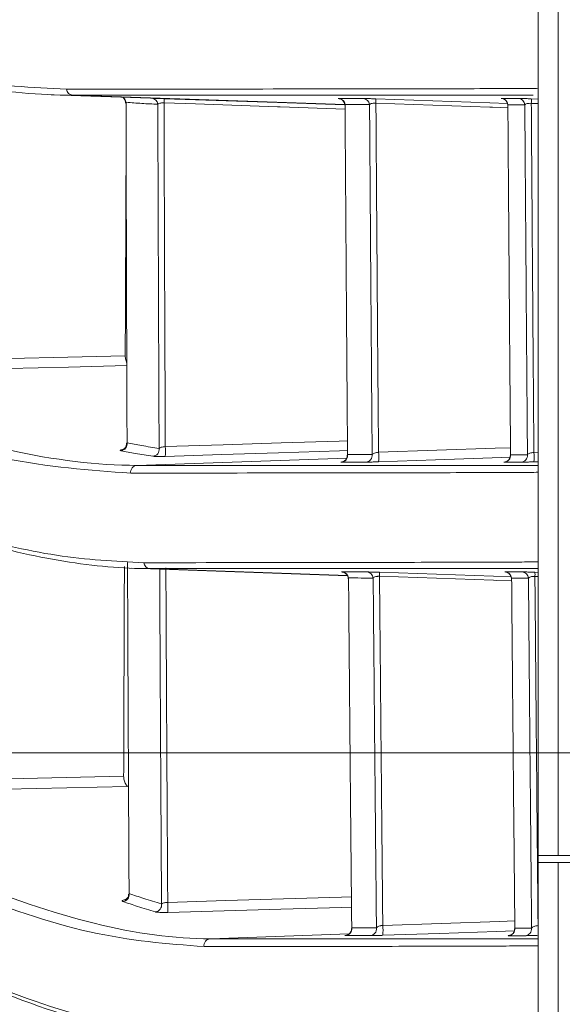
# Model space of a CAD drawing. Header units: millimetres. Extents: x 0 to 1118, y 0 to 864.
# Tile 11 of 256: x 234.17 to 238.13, y 75.29 to 82.47. Entities that reach past the tile are written whole.
import ezdxf

# ---------------------------------------------------------------- set-up
doc = ezdxf.new("R2010")
doc.units = ezdxf.units.MM
doc.styles.add('SLDTEXTSTYLE3', font='TXT', dxfattribs={"width": 0.605})
doc.dimstyles.new('SLDDIMSTYLE0', dxfattribs={"dimtxt": 3.175, "dimasz": 3.302, "dimexe": 0, "dimexo": 0.0625, "dimgap": 0.79375, "dimtad": 0, "dimtih": 1, "dimtoh": 1, "dimdec": 1, "dimlfac": 4, "dimrnd": 1e-09, "dimzin": 12, "dimdsep": 46, "dimtxsty": 'SLDTEXTSTYLE3', "dimsah": 1, "dimcen": 0.09, "dimadec": 0, "dimazin": 3, "dimtfac": 1, "dimtofl": 0, "dimtmove": 0, "dimatfit": 3, "dimfxl": 1, "dimfrac": 2, "dimtolj": 1, "dimtzin": 12, "dimarcsym": 0})
doc.dimstyles.new('SLDDIMSTYLE1', dxfattribs={"dimtxt": 3.175, "dimasz": 3.302, "dimexe": 0, "dimexo": 0.0625, "dimgap": 0.79375, "dimtad": 0, "dimtih": 1, "dimtoh": 1, "dimdec": 1, "dimlfac": 4, "dimrnd": 1e-09, "dimzin": 4, "dimdsep": 46, "dimtxsty": 'SLDTEXTSTYLE3', "dimsah": 1, "dimcen": 0.09, "dimadec": 0, "dimazin": 1, "dimtfac": 1, "dimtofl": 0, "dimtmove": 0, "dimatfit": 3, "dimfxl": 1, "dimfrac": 2, "dimtolj": 1, "dimtzin": 12, "dimarcsym": 0})

# ---------------------------------------------------------------- blocks, each defined once
blk = doc.blocks.new('_D')
at = {"color": 7, "linetype": 'Continuous', "lineweight": 0}
for p, q in [((261.2262, 77.1234), (154.0785, 77.1234)), ((155.6785, 66.9984), (155.6785, 77.1234)), ((241.2137, 66.9984), (154.0785, 66.9984)), ((155.6785, 62.1126), (155.6785, 66.9984)), ((152.4985, 62.1126), (155.6785, 62.1126))]:
    blk.add_line(p, q, dxfattribs=at)
for points in [[(155.6785, 77.1234), (155.1705, 73.8214), (156.1865, 73.8214)], [(155.6785, 66.9984), (156.1865, 70.3004), (155.1705, 70.3004)]]:
    blk.add_solid(points, dxfattribs=at)
at = {"color": 7, "linetype": 'Continuous', "lineweight": 0, "insert": (144.0098, 63.769), "char_height": 3.175, "attachment_point": 1, "style": 'SLDTEXTSTYLE3'}
blk.add_mtext('40.5', dxfattribs=at)
blk = doc.blocks.new('_D_2')
at = {"color": 7, "linetype": 'Continuous', "lineweight": 0}
for p, q in [((261.2262, 133.1234), (154.0785, 133.1234)), ((155.6785, 133.1234), (155.6785, 107.5597)), ((155.6785, 77.1234), (155.6785, 102.687)), ((261.2262, 77.1234), (154.0785, 77.1234))]:
    blk.add_line(p, q, dxfattribs=at)
for points in [[(155.6785, 133.1234), (155.1705, 129.8214), (156.1865, 129.8214)], [(155.6785, 77.1234), (156.1865, 80.4254), (155.1705, 80.4254)]]:
    blk.add_solid(points, dxfattribs=at)
at = {"color": 7, "linetype": 'Continuous', "lineweight": 0, "insert": (150.2215, 106.7798), "char_height": 3.175, "attachment_point": 1, "style": 'SLDTEXTSTYLE3'}
blk.add_mtext('224.0', dxfattribs=at)

msp = doc.modelspace()

# ---------------------------------------------------------------- linework, layer by layer
at = {"color": 7, "linetype": 'Continuous', "lineweight": 15}
for p, q in [((237.9512, 76.3734), (237.9512, 133.1234)), ((234.3995, 81.9242), (235.1246, 81.8988)), ((235.1246, 81.8989), (235.1317, 81.8986)), ((234.953, 79.3849), (234.9501, 79.3802)), ((236.5611, 79.2997), (236.5599, 79.2944)), ((237.75, 79.2974), (237.7499, 79.294)), ((234.9869, 78.4698), (236.5607, 78.4149)), ((237.9512, 76.3234), (237.9512, 76.3734)), ((238.0976, 76.3734), (237.9512, 76.3734)), ((238.5547, 76.3734), (238.0976, 76.3734)), ((237.9512, 73.4989), (237.9512, 76.3234)), ((237.9512, 76.3234), (238.0976, 76.3234)), ((238.0976, 76.3234), (238.5547, 76.3234)), ((234.9678, 76.0969), (234.9648, 76.093)), ((236.5916, 75.8466), (236.5905, 75.8405)), ((237.7813, 75.844), (237.7813, 75.8401))]:
    msp.add_line(p, q, dxfattribs=at)
at = {"color": 9, "linetype": 'Continuous', "lineweight": 0}
for p, q in [((238.0976, 133.1234), (238.0976, 76.3734)), ((236.5404, 81.8519), (234.5567, 81.9211)), ((237.9012, 81.8948), (237.9512, 81.8931)), ((236.5414, 81.8496), (236.5428, 81.8495)), ((236.5428, 81.8518), (236.5426, 81.8518)), ((237.9512, 81.8597), (237.9012, 81.8614)), ((237.9203, 79.3146), (237.9512, 79.3157)), ((235.0252, 79.2207), (236.5548, 79.2742)), ((237.9512, 79.2473), (237.9203, 79.2462)), ((236.5595, 78.4169), (235.12, 78.4672)), ((237.9277, 78.4408), (237.9512, 78.44)), ((237.9512, 78.4091), (237.9277, 78.4099)), ((238.0976, 76.3234), (238.0976, 73.4985)), ((237.9507, 75.8632), (237.9512, 75.8632)), ((237.9512, 75.8528), (237.9507, 75.8632)), ((235.5606, 75.7668), (236.5721, 75.8021)), ((237.9507, 75.7923), (237.9512, 75.7935)), ((237.9512, 75.7923), (237.9507, 75.7923))]:
    msp.add_line(p, q, dxfattribs=at)
at = {"color": 7, "linetype": 'Continuous', "lineweight": 15, "flags": 128}
msp.add_lwpolyline([(237.9152, 81.921), (237.8787, 81.921), (237.6688, 81.9211), (237.3668, 81.9211), (236.9827, 81.9211), (235.9177, 81.9211), (234.5567, 81.9211), (234.5567, 81.9211), (234.5567, 81.9211)], dxfattribs=at)
at = {"color": 9, "linetype": 'Continuous', "lineweight": 0, "flags": 128}
for points in [[(235.2225, 81.8955), (235.4519, 81.8875), (236.0507, 81.8667), (236.5409, 81.8496)], [(236.768, 81.8945), (237.184, 81.88), (237.5999, 81.8656), (237.7268, 81.8612)], [(236.543, 81.8189), (236.0686, 81.8355), (236.0507, 81.8361), (235.4519, 81.857), (235.2225, 81.8649)], [(237.7306, 81.829), (237.6194, 81.8328), (237.5999, 81.8335), (237.184, 81.8479), (236.768, 81.8624)], [(233.2631, 79.9783), (233.6823, 79.9887), (234.1014, 79.9992), (234.5206, 80.0097), (234.9397, 80.0201)], [(234.951, 79.9486), (234.5251, 79.9379), (234.0824, 79.9269), (233.6727, 79.9167), (233.2631, 79.9064)], [(235.232, 79.3573), (235.6548, 79.3708), (236.0776, 79.3843), (236.5004, 79.3978), (236.5603, 79.3997)], [(236.5608, 79.3284), (236.5026, 79.3265), (236.057, 79.3123), (235.6445, 79.2991), (235.232, 79.2859)], [(236.7869, 79.3162), (237.2123, 79.3309), (237.6377, 79.3455), (237.7496, 79.3494)], [(237.747, 79.2795), (237.6159, 79.2749), (237.2014, 79.2607), (236.7869, 79.2464)], [(237.9512, 78.4671), (237.9444, 78.4671), (237.7898, 78.4671), (237.5349, 78.4671), (237.1941, 78.4672), (236.2876, 78.4672), (235.12, 78.4672), (235.12, 78.4672), (235.12, 78.4672)], [(236.7944, 78.4404), (237.2103, 78.426), (237.6263, 78.4116), (237.7542, 78.4071)], [(237.7578, 78.3776), (237.6456, 78.3815), (237.6263, 78.3822), (237.2103, 78.3966), (236.7944, 78.4111)], [(233.2531, 76.9153), (233.6719, 76.9246), (234.0907, 76.9339), (234.5094, 76.9432), (234.9282, 76.9525)], [(234.9571, 76.879), (234.5144, 76.8692), (234.0717, 76.8593), (233.6624, 76.8503), (233.2531, 76.8412)], [(235.2496, 76.0328), (235.6722, 76.0451), (236.0947, 76.0574), (236.5172, 76.0698), (236.5894, 76.0719)], [(236.5901, 75.9979), (236.5198, 75.9959), (236.0742, 75.9828), (235.6619, 75.9708), (235.2496, 75.9588)], [(236.8181, 75.8649), (237.2434, 75.8795), (237.6687, 75.8942), (237.7808, 75.898)], [(237.7784, 75.8255), (237.6465, 75.8209), (237.2323, 75.8067), (236.8181, 75.7924)]]:
    msp.add_lwpolyline(points, dxfattribs=at)
at = {"color": 9, "linetype": 'Continuous', "lineweight": 0}
for centre, radius, start, end in [((234.5595, 81.9696), 0.0486, 185.88653, 266.62868), ((234.8964, 81.864), 0.0493, 6.22602, 60.13735), ((235.129, 81.8503), 0.0484, 5.77625, 86.8314), ((234.9483, 81.8802), 0.2746, 356.80792, 3.19208), ((236.4939, 81.8479), 0.0491, 4.93758, 87.05785), ((236.6727, 81.8479), 0.0492, 4.772, 87.12038), ((236.4794, 81.8784), 0.2891, 356.81829, 3.18171), ((237.6809, 81.848), 0.0496, 3.58628, 87.50758), ((237.8045, 81.848), 0.0496, 3.39117, 87.56058), ((237.6071, 81.8781), 0.2946, 356.75215, 3.24785), ((234.9031, 79.3777), 0.0504, 275.30603, 8.22061), ((235.1372, 79.337), 0.0501, 274.79415, 8.38354), ((234.8316, 79.3216), 0.402, 354.90465, 5.09536), ((236.512, 79.2933), 0.0495, 273.17398, 7.35203), ((236.6915, 79.2933), 0.0495, 273.08503, 7.03835), ((236.4201, 79.2813), 0.3685, 354.5621, 5.4379), ((237.5522, 79.2804), 0.3697, 354.69197, 5.30803), ((237.7005, 79.2932), 0.0497, 272.56413, 4.92047), ((235.0283, 79.1714), 0.0494, 93.59368, 188.73615), ((235.1226, 78.5159), 0.0488, 186.67339, 266.87209), ((236.5195, 78.3939), 0.0491, 5.93422, 87.11288), ((236.6992, 78.3939), 0.0492, 5.72277, 87.17154), ((236.523, 78.4258), 0.2718, 356.9007, 3.0993), ((237.7082, 78.394), 0.0496, 4.22896, 87.53792), ((237.8311, 78.394), 0.0496, 3.98621, 87.58842), ((237.6489, 78.4254), 0.2793, 356.83075, 3.16925), ((234.9171, 76.0895), 0.0512, 276.17561, 8.30142), ((235.1541, 76.0141), 0.0509, 275.6584, 8.48364), ((234.8218, 75.9958), 0.4294, 355.05565, 4.94436), ((236.4597, 75.8287), 0.3602, 354.22204, 5.77796), ((236.5426, 75.8394), 0.0496, 273.14071, 8.2961), ((236.7229, 75.8394), 0.0496, 273.05263, 7.93735), ((237.7318, 75.8392), 0.0497, 272.53787, 5.51311), ((235.5635, 75.7174), 0.0495, 93.31267, 188.98187)]:
    msp.add_arc(centre, radius, start, end, dxfattribs=at)
at = {"color": 7, "linetype": 'Continuous', "lineweight": 15}
for centre, radius, start, end in [((237.8236, 79.2932), 0.0497, 272.49709, 4.59445), ((237.854, 75.8392), 0.0498, 272.47194, 5.13951)]:
    msp.add_arc(centre, radius, start, end, dxfattribs=at)
for points, knots in [([(226.2652, 85.8264), (226.6995, 85.5351), (227.5694, 84.9514), (228.789, 84.1879), (229.946, 83.5166), (231.017, 82.9621), (232.0055, 82.5244), (232.9142, 82.2077), (233.7591, 82.0033), (234.2605, 81.9775), (234.5112, 81.9646)], [0, 0, 0, 0, 0.126596, 0.253598, 0.380205, 0.507267, 0.629479, 0.751687, 0.875845, 1, 1, 1, 1]), ([(234.5567, 81.9211), (234.5567, 81.9211), (234.3173, 81.9211), (233.813, 81.9651), (232.9783, 82.1586), (232.0647, 82.4771), (231.0673, 82.9185), (229.9898, 83.4774), (228.8344, 84.1479), (227.609, 84.9181), (226.7477, 85.4915), (226.3054, 85.792), (226.3054, 85.792)], [0, 0, 0, 0, 0.0000008, 0.1221904, 0.2443832, 0.3685658, 0.4927524, 0.6193519, 0.7464153, 0.8730003, 0.9999992, 1, 1, 1, 1]), ([(234.9795, 79.1639), (234.6797, 79.1852), (234.0779, 79.2279), (233.0148, 79.5684), (231.8358, 80.0963), (230.6282, 80.7659), (229.4237, 81.5179), (228.2436, 82.3125), (226.9965, 83.1974), (226.1067, 83.8587), (225.6618, 84.1893)], [0, 0, 0, 0, 0.138662, 0.278334, 0.416981, 0.556523, 0.666638, 0.776757, 0.888377, 1, 1, 1, 1]), ([(225.7016, 84.2444), (225.7016, 84.2444), (226.1462, 83.9121), (227.0162, 83.2699), (228.2626, 82.3845), (229.4499, 81.5854), (230.6631, 80.8283), (231.8764, 80.1564), (233.0557, 79.6257), (234.1147, 79.2962), (234.7356, 79.2208), (235.0252, 79.2207), (235.0252, 79.2207)], [0, 0, 0, 0, 0.000001, 0.109987, 0.220311, 0.331722, 0.443528, 0.58218, 0.721705, 0.860357, 0.999999, 1, 1, 1, 1]), ([(225.6396, 83.6224), (226.2785, 83.15), (227.5604, 82.2021), (229.2686, 81.0276), (230.8166, 80.0584), (232.0292, 79.4043), (232.9933, 78.9756), (233.7495, 78.7115), (234.4511, 78.542), (234.8665, 78.5208), (235.0742, 78.5102)], [0, 0, 0, 0, 0.158348, 0.317744, 0.465485, 0.614233, 0.710022, 0.805809, 0.902905, 1, 1, 1, 1]), ([(235.12, 78.4672), (235.12, 78.4672), (234.9212, 78.4672), (234.5024, 78.5036), (233.8085, 78.6648), (233.0485, 78.9307), (232.0801, 79.3612), (230.8626, 80.0191), (229.3195, 80.9853), (227.5996, 82.1723), (226.3357, 83.1007), (225.6794, 83.5914), (225.6794, 83.5915)], [0, 0, 0, 0, 0.0000007, 0.0957814, 0.1915637, 0.2886767, 0.3857918, 0.5335182, 0.6822774, 0.8406004, 0.9999993, 1, 1, 1, 1]), ([(225.0975, 82.1775), (225.0976, 82.1775), (225.7031, 81.6874), (226.8792, 80.7445), (228.521, 79.4735), (230.0381, 78.3645), (231.4118, 77.4412), (232.6499, 76.7101), (233.7535, 76.1768), (234.7332, 75.8445), (235.3003, 75.7668), (235.5606, 75.7668), (235.5606, 75.7668)], [0, 0, 0, 0, 0.0000006, 0.1293746, 0.2587396, 0.3851159, 0.5114817, 0.6334272, 0.7557916, 0.8781129, 0.9999994, 1, 1, 1, 1]), ([(235.5146, 75.7096), (235.2453, 75.7307), (234.7067, 75.7727), (233.7299, 76.1085), (232.6252, 76.6388), (231.3765, 77.3778), (229.9978, 78.3043), (228.4813, 79.4152), (226.8449, 80.6814), (225.6548, 81.6411), (225.0582, 82.1223)], [0, 0, 0, 0, 0.1204022, 0.2408105, 0.3646939, 0.4885867, 0.6145614, 0.7413123, 0.8703046, 1, 1, 1, 1]), ([(234.5112, 81.9646), (234.9828, 81.9651), (235.9276, 81.966), (236.8155, 81.9672), (237.3711, 81.9682), (237.6891, 81.969), (237.906, 81.97), (237.9361, 81.9706), (237.9512, 81.971)], [0, 0, 0, 0, 0.245697, 0.49229, 0.61861, 0.74513, 0.872398, 1, 1, 1, 1]), ([(234.9181, 81.9061), (234.9208, 81.9043), (234.9282, 81.8996), (234.9371, 81.8876), (234.9425, 81.8743), (234.9419, 81.866), (234.9417, 81.8637)], [0, 0, 0, 0, 0.189244, 0.517661, 0.861414, 1, 1, 1, 1]), ([(235.2225, 81.8955), (235.217, 81.8957), (235.2002, 81.8963), (235.173, 81.8972), (235.1461, 81.8981), (235.1365, 81.8984), (235.1317, 81.8986)], [0, 0, 0, 0, 0.134993, 0.41132, 0.706088, 1, 1, 1, 1]), ([(236.4976, 81.8963), (236.4974, 81.8964), (236.4969, 81.8964), (236.498, 81.8963), (236.5004, 81.8959), (236.5057, 81.8948), (236.5156, 81.8911), (236.5279, 81.8821), (236.5373, 81.8674), (236.5417, 81.8549), (236.5407, 81.8481), (236.5406, 81.8473)], [0, 0, 0, 0, 0.037961, 0.102874, 0.149972, 0.201341, 0.328473, 0.538083, 0.74971, 0.968447, 1, 1, 1, 1]), ([(236.768, 81.8945), (236.7603, 81.8947), (236.7411, 81.8954), (236.7127, 81.8962), (236.6873, 81.8969), (236.6792, 81.897), (236.6752, 81.897)], [0, 0, 0, 0, 0.179175, 0.442722, 0.721658, 1, 1, 1, 1]), ([(237.6852, 81.8971), (237.685, 81.8971), (237.6846, 81.8972), (237.6857, 81.8971), (237.6881, 81.8967), (237.6934, 81.8957), (237.7028, 81.8924), (237.7148, 81.8842), (237.7247, 81.8707), (237.7298, 81.8575), (237.729, 81.8498), (237.7288, 81.8479)], [0, 0, 0, 0, 0.041234, 0.105419, 0.140291, 0.187454, 0.321099, 0.504609, 0.714345, 0.930983, 1, 1, 1, 1]), ([(237.9012, 81.8948), (237.8909, 81.8951), (237.8691, 81.8959), (237.8395, 81.8968), (237.8161, 81.8975), (237.8098, 81.8975), (237.8066, 81.8976)], [0, 0, 0, 0, 0.224408, 0.475141, 0.737794, 1, 1, 1, 1]), ([(234.9454, 81.8694), (234.9441, 81.8682), (234.9423, 81.8663), (234.9429, 81.8643), (234.9431, 81.8636)], [0, 0, 0, 0, 0.660839, 1, 1, 1, 1]), ([(234.9454, 81.8694), (234.9457, 81.7384), (234.9465, 81.4247), (234.9479, 80.9305), (234.9495, 80.4), (234.9512, 79.8847), (234.9524, 79.5515), (234.953, 79.3849)], [0, 0, 0, 0, 0.1566688, 0.3752567, 0.5938674, 0.7969245, 1, 1, 1, 1]), ([(236.5428, 81.8521), (236.5421, 81.8512), (236.5409, 81.8496), (236.5415, 81.8479), (236.5417, 81.8471)], [0, 0, 0, 0, 0.563676, 1, 1, 1, 1]), ([(236.5428, 81.8521), (236.5437, 81.7186), (236.5458, 81.3974), (236.5493, 80.8905), (236.5531, 80.3449), (236.5571, 79.8144), (236.5597, 79.4713), (236.5611, 79.2997)], [0, 0, 0, 0, 0.155686, 0.374517, 0.593368, 0.796676, 1, 1, 1, 1]), ([(237.7304, 81.8511), (237.7302, 81.8507), (237.7296, 81.8497), (237.73, 81.8486), (237.7302, 81.8478)], [0, 0, 0, 0, 0.348961, 1, 1, 1, 1]), ([(237.7304, 81.8511), (237.7313, 81.7257), (237.7336, 81.4112), (237.7373, 80.9092), (237.7415, 80.3578), (237.7457, 79.8204), (237.7486, 79.4717), (237.75, 79.2974)], [0, 0, 0, 0, 0.146298, 0.366975, 0.587669, 0.793827, 1, 1, 1, 1]), ([(225.0336, 81.5796), (225.6999, 81.0436), (227.0368, 79.968), (228.8201, 78.5966), (230.4361, 77.4291), (231.7942, 76.5395), (232.9596, 75.8748), (233.9548, 75.4131), (234.854, 75.113), (235.3601, 75.075), (235.6132, 75.056)], [0, 0, 0, 0, 0.142525, 0.285992, 0.41792, 0.550746, 0.66172, 0.772688, 0.886346, 1, 1, 1, 1]), ([(234.9463, 81.5338), (234.9457, 81.4176), (234.9444, 81.1243), (234.9424, 80.6573), (234.9408, 80.2695), (234.9399, 80.0577), (234.9397, 80.0201)], [0, 0, 0, 0, 0.228685, 0.576844, 0.925045, 1, 1, 1, 1]), ([(224.4636, 80.2604), (225.1489, 79.6679), (226.524, 78.479), (228.3629, 76.9327), (230.0316, 75.5882), (231.5292, 74.46), (232.9003, 73.5282), (234.1138, 72.8411), (235.1727, 72.3954), (235.7315, 72.3391), (236.0122, 72.3108)], [0, 0, 0, 0, 0.130981, 0.262824, 0.383159, 0.504312, 0.62825, 0.753257, 0.876035, 1, 1, 1, 1]), ([(234.9397, 80.0201), (234.9399, 80.0153), (234.9403, 80.0057), (234.9435, 79.9903), (234.9472, 79.978), (234.95, 79.9724), (234.9509, 79.9706)], [0, 0, 0, 0, 0.2853268, 0.5703895, 0.8632394, 1, 1, 1, 1]), ([(234.9492, 79.3801), (234.9494, 79.3775), (234.95, 79.3694), (234.9451, 79.3574), (234.9374, 79.3464), (234.9294, 79.3398), (234.9234, 79.3365), (234.92, 79.3352), (234.9187, 79.3348), (234.92, 79.3351), (234.9224, 79.3357), (234.9255, 79.3361), (234.9257, 79.3361)], [0, 0, 0, 0, 0.077972, 0.245329, 0.379718, 0.492333, 0.580831, 0.653215, 0.731328, 0.837163, 0.991304, 1, 1, 1, 1]), ([(236.5592, 79.2945), (236.5586, 79.2884), (236.5576, 79.2774), (236.55, 79.2641), (236.5415, 79.2552), (236.5328, 79.2496), (236.5254, 79.2465), (236.5201, 79.2452), (236.5174, 79.2447), (236.516, 79.2445), (236.5152, 79.2444), (236.5153, 79.2444), (236.5167, 79.2445), (236.5176, 79.2446)], [0, 0, 0, 0, 0.185007, 0.332432, 0.455587, 0.559318, 0.643205, 0.701463, 0.734658, 0.763844, 0.803058, 0.869992, 1, 1, 1, 1]), ([(236.6941, 79.2438), (236.6978, 79.2439), (236.705, 79.2439), (236.727, 79.2445), (236.7548, 79.2453), (236.7762, 79.246), (236.7869, 79.2464)], [0, 0, 0, 0, 0.258398, 0.512438, 0.756022, 1, 1, 1, 1]), ([(237.7484, 79.2941), (237.7483, 79.289), (237.7481, 79.2788), (237.7414, 79.2658), (237.733, 79.2561), (237.7243, 79.25), (237.7165, 79.2464), (237.7106, 79.2448), (237.7072, 79.2442), (237.7056, 79.244), (237.7046, 79.2439), (237.7041, 79.2438), (237.7044, 79.2439), (237.706, 79.244), (237.7069, 79.244)], [0, 0, 0, 0, 0.153857, 0.307476, 0.434448, 0.541728, 0.629763, 0.695502, 0.729063, 0.753672, 0.78099, 0.823104, 0.903794, 1, 1, 1, 1]), ([(237.8257, 79.2435), (237.8261, 79.2435), (237.8286, 79.2435), (237.8381, 79.2437), (237.8599, 79.2443), (237.8881, 79.2451), (237.9096, 79.2459), (237.9203, 79.2462)], [0, 0, 0, 0, 0.041756, 0.297853, 0.537591, 0.768632, 1, 1, 1, 1]), ([(235.47, 75.0367), (235.2835, 75.0518), (234.8491, 75.0872), (234.0293, 75.3621), (233.0303, 75.8212), (231.8516, 76.493), (230.4774, 77.3979), (229.1923, 78.3168), (228.3371, 78.9795), (228.057, 79.1964)], [0, 0, 0, 0, 0.111097, 0.258784, 0.410133, 0.561491, 0.737089, 0.913914, 1, 1, 1, 1]), ([(237.9512, 79.1704), (237.9512, 79.1704), (237.9512, 79.1701), (237.9126, 79.1694), (237.7503, 79.1685), (237.4902, 79.1677), (237.0179, 79.1666), (236.242, 79.1653), (235.4003, 79.1644), (234.9795, 79.1639)], [0, 0, 0, 0, 0.000001, 0.120293, 0.240851, 0.367301, 0.493945, 0.746975, 1, 1, 1, 1]), ([(235.0252, 79.2207), (235.0252, 79.2207), (235.4687, 79.2207), (236.2784, 79.2207), (237.0653, 79.2206), (237.5396, 79.2205), (237.7913, 79.2205), (237.9301, 79.2205), (237.949, 79.2205), (237.9512, 79.2204)], [0, 0, 0, 0, 0.000001, 0.282526, 0.565084, 0.706421, 0.847751, 0.982282, 1, 1, 1, 1]), ([(234.9563, 78.5116), (234.9568, 78.3844), (234.9581, 78.0791), (234.9602, 77.5983), (234.9626, 77.0823), (234.9651, 76.5816), (234.9669, 76.2585), (234.9678, 76.0969)], [0, 0, 0, 0, 0.156259, 0.375106, 0.593976, 0.796979, 1, 1, 1, 1]), ([(234.9336, 78.4832), (234.9331, 78.349), (234.932, 78.0441), (234.9303, 77.5723), (234.929, 77.1969), (234.9283, 76.9908), (234.9282, 76.9525)], [0, 0, 0, 0, 0.260831, 0.592447, 0.924102, 1, 1, 1, 1]), ([(236.5288, 78.442), (236.5278, 78.442), (236.5235, 78.4423), (236.5223, 78.4424), (236.5228, 78.4424), (236.5245, 78.4421), (236.5274, 78.4416), (236.534, 78.4399), (236.5445, 78.4351), (236.556, 78.4249), (236.5648, 78.4101), (236.5658, 78.3987), (236.5663, 78.3931)], [0, 0, 0, 0, 0.05582, 0.240315, 0.302086, 0.339903, 0.371766, 0.421086, 0.539871, 0.685915, 0.844114, 1, 1, 1, 1]), ([(236.7944, 78.4404), (236.7871, 78.4407), (236.7684, 78.4413), (236.7398, 78.4422), (236.7139, 78.4429), (236.7057, 78.443), (236.7016, 78.443)], [0, 0, 0, 0, 0.166234, 0.42996, 0.715396, 1, 1, 1, 1]), ([(237.712, 78.4432), (237.712, 78.4432), (237.7116, 78.4432), (237.7123, 78.4432), (237.714, 78.4429), (237.7171, 78.4424), (237.7232, 78.4409), (237.7327, 78.4368), (237.7446, 78.4278), (237.7535, 78.4129), (237.7578, 78.4003), (237.7567, 78.3942), (237.7566, 78.3941)], [0, 0, 0, 0, 0.006321, 0.086215, 0.124048, 0.160969, 0.237695, 0.356632, 0.542813, 0.774259, 0.994267, 1, 1, 1, 1]), ([(237.9277, 78.4408), (237.9179, 78.4411), (237.8963, 78.4419), (237.8666, 78.4428), (237.8428, 78.4435), (237.8364, 78.4436), (237.8331, 78.4436)], [0, 0, 0, 0, 0.212717, 0.464244, 0.732431, 1, 1, 1, 1]), ([(236.5683, 78.399), (236.5676, 78.3978), (236.5664, 78.396), (236.567, 78.394), (236.5672, 78.3932)], [0, 0, 0, 0, 0.61488, 1, 1, 1, 1]), ([(236.5683, 78.399), (236.5696, 78.2525), (236.5724, 77.9208), (236.5769, 77.4065), (236.5817, 76.8702), (236.5866, 76.35), (236.59, 76.0144), (236.5916, 75.8466)], [0, 0, 0, 0, 0.170528, 0.386082, 0.601656, 0.80082, 1, 1, 1, 1]), ([(237.7576, 78.3977), (237.7574, 78.3972), (237.7567, 78.396), (237.7572, 78.3947), (237.7574, 78.3939)], [0, 0, 0, 0, 0.407288, 1, 1, 1, 1]), ([(237.7576, 78.3977), (237.7588, 78.2611), (237.7616, 77.9377), (237.7662, 77.4293), (237.7712, 76.8859), (237.7763, 76.3572), (237.7796, 76.0151), (237.7813, 75.844)], [0, 0, 0, 0, 0.159102, 0.376928, 0.594771, 0.797378, 1, 1, 1, 1]), ([(234.9282, 76.9525), (234.9284, 76.9478), (234.9288, 76.9385), (234.932, 76.923), (234.9368, 76.9079), (234.9433, 76.8942), (234.9504, 76.8838), (234.955, 76.8805), (234.9571, 76.879)], [0, 0, 0, 0, 0.156151, 0.312153, 0.47254, 0.647054, 0.839222, 1, 1, 1, 1]), ([(234.9639, 76.093), (234.9638, 76.0881), (234.9637, 76.078), (234.9569, 76.0656), (234.9492, 76.0571), (234.9431, 76.053), (234.94, 76.0515), (234.9399, 76.0515), (234.9399, 76.0515)], [0, 0, 0, 0, 0.214796, 0.437295, 0.620399, 0.769986, 0.898101, 1, 1, 1, 1]), ([(236.5897, 75.8404), (236.5897, 75.8401), (236.5909, 75.8339), (236.5873, 75.8226), (236.5803, 75.8096), (236.5715, 75.8009), (236.563, 75.7954), (236.5557, 75.7925), (236.5505, 75.7912), (236.5479, 75.7907), (236.5465, 75.7905), (236.5457, 75.7904), (236.5458, 75.7905), (236.5473, 75.7906), (236.5482, 75.7906)], [0, 0, 0, 0, 0.007296, 0.192049, 0.337735, 0.45972, 0.562353, 0.644982, 0.701358, 0.734132, 0.764318, 0.806349, 0.878691, 1, 1, 1, 1]), ([(236.7256, 75.7899), (236.7298, 75.7899), (236.7374, 75.79), (236.7601, 75.7906), (236.7866, 75.7913), (236.8076, 75.792), (236.8181, 75.7924)], [0, 0, 0, 0, 0.296343, 0.525739, 0.762622, 1, 1, 1, 1]), ([(237.7797, 75.8403), (237.7796, 75.8352), (237.7795, 75.8251), (237.7729, 75.812), (237.7645, 75.8023), (237.7558, 75.7961), (237.7479, 75.7925), (237.742, 75.7909), (237.7385, 75.7902), (237.7369, 75.79), (237.7359, 75.7899), (237.7354, 75.7898), (237.7357, 75.7899), (237.7373, 75.79), (237.7382, 75.79)], [0, 0, 0, 0, 0.150251, 0.303703, 0.430351, 0.537382, 0.625295, 0.691122, 0.724972, 0.749738, 0.777194, 0.81958, 0.901127, 1, 1, 1, 1]), ([(237.8562, 75.7895), (237.8567, 75.7895), (237.8594, 75.7895), (237.8693, 75.7897), (237.8912, 75.7903), (237.9189, 75.7912), (237.9401, 75.7919), (237.9507, 75.7923)], [0, 0, 0, 0, 0.05677, 0.313681, 0.549479, 0.774536, 1, 1, 1, 1])]:
    msp.add_open_spline(points, degree=3, knots=knots, dxfattribs=at)
at = {"color": 9, "linetype": 'Continuous', "lineweight": 0}
for points, knots in [([(236.4964, 81.8969), (236.4953, 81.8969), (236.4917, 81.8969), (236.4914, 81.8967), (236.4974, 81.8963), (236.4983, 81.8963)], [0, 0, 0, 0, 0.263213, 0.878273, 1, 1, 1, 1]), ([(236.4964, 81.8969), (236.5116, 81.8969), (236.542, 81.8969), (236.6019, 81.897), (236.6459, 81.897), (236.6752, 81.897)], [0, 0, 0, 0, 0.251225, 0.50245, 1, 1, 1, 1]), ([(237.6831, 81.8975), (237.6827, 81.8975), (237.6804, 81.8975), (237.6796, 81.8974), (237.6851, 81.8971), (237.6858, 81.8971)], [0, 0, 0, 0, 0.1415774, 0.8929066, 1, 1, 1, 1]), ([(237.6831, 81.8975), (237.6938, 81.8975), (237.7152, 81.8975), (237.7567, 81.8975), (237.7868, 81.8976), (237.8066, 81.8976)], [0, 0, 0, 0, 0.2540438, 0.5080894, 1, 1, 1, 1]), ([(235.1772, 81.8552), (235.158, 81.8559), (235.1196, 81.8574), (235.0617, 81.8606), (235.0037, 81.8645), (234.9648, 81.8678), (234.9454, 81.8694)], [0, 0, 0, 0, 0.251663, 0.503333, 0.751663, 1, 1, 1, 1]), ([(235.2225, 81.8649), (235.2198, 81.8651), (235.2157, 81.8652), (235.2075, 81.865), (235.1964, 81.8639), (235.184, 81.8605), (235.1795, 81.857), (235.1772, 81.8552)], [0, 0, 0, 0, 0.1255049, 0.1826891, 0.3883945, 0.6851419, 1, 1, 1, 1]), ([(235.1867, 79.3443), (235.186, 79.5177), (235.1845, 79.8644), (235.1824, 80.3948), (235.1803, 80.9348), (235.1786, 81.4241), (235.1776, 81.7317), (235.1772, 81.8552)], [0, 0, 0, 0, 0.209097, 0.418214, 0.636, 0.853809, 1, 1, 1, 1]), ([(235.2225, 81.8649), (235.2229, 81.7338), (235.224, 81.4186), (235.2257, 80.9215), (235.2277, 80.3858), (235.2298, 79.8642), (235.2313, 79.5263), (235.232, 79.3573)], [0, 0, 0, 0, 0.155418, 0.373651, 0.591907, 0.795944, 1, 1, 1, 1]), ([(236.7217, 81.852), (236.6924, 81.852), (236.6336, 81.8521), (236.5732, 81.8521), (236.5428, 81.8521)], [0, 0, 0, 0, 0.497551, 1, 1, 1, 1]), ([(236.768, 81.8624), (236.7642, 81.8625), (236.7591, 81.8627), (236.7499, 81.8623), (236.7392, 81.861), (236.7275, 81.8575), (236.7237, 81.8539), (236.7217, 81.852)], [0, 0, 0, 0, 0.16748, 0.218525, 0.420411, 0.702625, 1, 1, 1, 1]), ([(236.7406, 79.2994), (236.7392, 79.4776), (236.7363, 79.8339), (236.7322, 80.378), (236.7281, 80.9311), (236.7246, 81.4249), (236.7225, 81.7325), (236.7217, 81.852)], [0, 0, 0, 0, 0.211061, 0.42214, 0.641361, 0.860601, 1, 1, 1, 1]), ([(236.768, 81.8624), (236.7689, 81.735), (236.7711, 81.4194), (236.7746, 80.9176), (236.7786, 80.3696), (236.7827, 79.8356), (236.7855, 79.4893), (236.7869, 79.3162)], [0, 0, 0, 0, 0.148927, 0.368868, 0.588828, 0.794406, 1, 1, 1, 1]), ([(237.854, 81.8509), (237.8342, 81.851), (237.7939, 81.851), (237.7518, 81.8511), (237.7304, 81.8511)], [0, 0, 0, 0, 0.491913, 1, 1, 1, 1]), ([(237.9012, 81.8614), (237.8961, 81.8616), (237.8849, 81.8619), (237.87, 81.8599), (237.8586, 81.8562), (237.8555, 81.8527), (237.854, 81.8509)], [0, 0, 0, 0, 0.211287, 0.453765, 0.72093, 1, 1, 1, 1]), ([(237.8731, 79.2971), (237.8717, 79.4773), (237.8688, 79.8376), (237.8646, 80.3869), (237.8605, 80.9443), (237.8569, 81.4347), (237.8548, 81.7374), (237.854, 81.8509)], [0, 0, 0, 0, 0.213029, 0.426072, 0.646789, 0.867522, 1, 1, 1, 1]), ([(237.9012, 81.8614), (237.9021, 81.7399), (237.9043, 81.4291), (237.9079, 80.9306), (237.912, 80.3782), (237.9161, 79.8394), (237.9189, 79.4896), (237.9203, 79.3146)], [0, 0, 0, 0, 0.142194, 0.363684, 0.58519, 0.792588, 1, 1, 1, 1]), ([(234.953, 79.3849), (234.9706, 79.3815), (235.0059, 79.3746), (235.0626, 79.3643), (235.123, 79.354), (235.1655, 79.3475), (235.1867, 79.3443)], [0, 0, 0, 0, 0.223401, 0.446808, 0.723399, 1, 1, 1, 1]), ([(234.9215, 79.3358), (234.9168, 79.3351), (234.9049, 79.3332), (234.8992, 79.3302), (234.9049, 79.3284), (234.9077, 79.3275)], [0, 0, 0, 0, 0.247502, 0.623785, 1, 1, 1, 1]), ([(235.1413, 79.287), (235.1201, 79.2903), (235.0776, 79.2967), (235.0173, 79.307), (234.9607, 79.3172), (234.9254, 79.3241), (234.9077, 79.3275)], [0, 0, 0, 0, 0.276592, 0.5531934, 0.7765942, 1, 1, 1, 1]), ([(235.232, 79.3573), (235.2266, 79.3568), (235.2155, 79.3556), (235.2016, 79.3521), (235.1918, 79.3482), (235.1883, 79.3455), (235.1867, 79.3443)], [0, 0, 0, 0, 0.242883, 0.498258, 0.779276, 1, 1, 1, 1]), ([(236.5611, 79.2997), (236.5883, 79.2996), (236.6322, 79.2995), (236.6919, 79.2995), (236.7244, 79.2994), (236.7406, 79.2994)], [0, 0, 0, 0, 0.449237, 0.724618, 1, 1, 1, 1]), ([(236.7869, 79.3162), (236.7815, 79.3156), (236.7704, 79.3143), (236.7566, 79.3103), (236.7459, 79.3052), (236.7424, 79.3013), (236.7406, 79.2994)], [0, 0, 0, 0, 0.224547, 0.461151, 0.722695, 1, 1, 1, 1]), ([(237.9203, 79.3146), (237.9149, 79.314), (237.9038, 79.3128), (237.8898, 79.3089), (237.8791, 79.3039), (237.8746, 79.2998), (237.8733, 79.2975), (237.8731, 79.2971)], [0, 0, 0, 0, 0.214022, 0.438183, 0.683237, 0.955164, 1, 1, 1, 1]), ([(235.1413, 79.287), (235.1445, 79.2867), (235.1518, 79.2859), (235.1719, 79.2852), (235.1998, 79.2851), (235.2213, 79.2857), (235.232, 79.2859)], [0, 0, 0, 0, 0.206199, 0.477977, 0.738825, 1, 1, 1, 1]), ([(236.5176, 79.2446), (236.515, 79.2444), (236.5082, 79.244), (236.5122, 79.2439), (236.5147, 79.2439)], [0, 0, 0, 0, 0.382282, 1, 1, 1, 1]), ([(236.6941, 79.2438), (236.6779, 79.2438), (236.6454, 79.2439), (236.5858, 79.2439), (236.5419, 79.2439), (236.5147, 79.2439)], [0, 0, 0, 0, 0.27538, 0.550762, 1, 1, 1, 1]), ([(237.7069, 79.244), (237.7051, 79.2439), (237.6987, 79.2436), (237.701, 79.2435), (237.7027, 79.2435)], [0, 0, 0, 0, 0.269888, 1, 1, 1, 1]), ([(237.8257, 79.2435), (237.8149, 79.2435), (237.7932, 79.2435), (237.7524, 79.2435), (237.7219, 79.2435), (237.7027, 79.2435)], [0, 0, 0, 0, 0.271286, 0.542574, 1, 1, 1, 1]), ([(237.75, 79.2974), (237.7692, 79.2974), (237.7998, 79.2973), (237.8406, 79.2972), (237.8623, 79.2972), (237.8731, 79.2971)], [0, 0, 0, 0, 0.457423, 0.728711, 1, 1, 1, 1]), ([(235.0742, 78.5102), (235.4809, 78.5107), (236.2944, 78.5117), (237.0441, 78.513), (237.5018, 78.5142), (237.7525, 78.515), (237.9176, 78.516), (237.94, 78.5167), (237.9512, 78.517)], [0, 0, 0, 0, 0.252618, 0.505241, 0.631495, 0.757923, 0.878842, 1, 1, 1, 1]), ([(235.2045, 76.0216), (235.2034, 76.1901), (235.2013, 76.5273), (235.1983, 77.0435), (235.1954, 77.5694), (235.1929, 78.0454), (235.1914, 78.3445), (235.1908, 78.464)], [0, 0, 0, 0, 0.20933, 0.41868, 0.636732, 0.854807, 1, 1, 1, 1]), ([(235.2361, 78.4722), (235.2367, 78.345), (235.2382, 78.0382), (235.2407, 77.5543), (235.2436, 77.0327), (235.2465, 76.5253), (235.2486, 76.197), (235.2496, 76.0328)], [0, 0, 0, 0, 0.154738, 0.373225, 0.591735, 0.795858, 1, 1, 1, 1]), ([(236.522, 78.4429), (236.5208, 78.4429), (236.517, 78.4429), (236.5179, 78.4426), (236.5261, 78.4421), (236.5288, 78.442)], [0, 0, 0, 0, 0.238927, 0.753557, 1, 1, 1, 1]), ([(236.522, 78.4429), (236.5373, 78.4429), (236.568, 78.4429), (236.6282, 78.443), (236.6724, 78.443), (236.7016, 78.443)], [0, 0, 0, 0, 0.2526051, 0.5052115, 1, 1, 1, 1]), ([(237.7103, 78.4435), (237.7099, 78.4435), (237.7075, 78.4435), (237.7073, 78.4434), (237.7137, 78.4431), (237.7149, 78.443)], [0, 0, 0, 0, 0.148346, 0.834575, 1, 1, 1, 1]), ([(237.7103, 78.4435), (237.721, 78.4435), (237.7425, 78.4435), (237.7837, 78.4436), (237.8136, 78.4436), (237.8331, 78.4436)], [0, 0, 0, 0, 0.255586, 0.511175, 1, 1, 1, 1]), ([(236.7481, 78.3988), (236.7189, 78.3988), (236.6597, 78.3989), (236.599, 78.3989), (236.5683, 78.399)], [0, 0, 0, 0, 0.49479, 1, 1, 1, 1]), ([(236.7944, 78.4111), (236.7907, 78.4112), (236.7856, 78.4114), (236.7766, 78.4109), (236.7656, 78.4093), (236.7539, 78.4051), (236.7501, 78.4009), (236.7481, 78.3988)], [0, 0, 0, 0, 0.1519447, 0.2143081, 0.4015907, 0.6911841, 1, 1, 1, 1]), ([(236.772, 75.8462), (236.7702, 76.0216), (236.7667, 76.3723), (236.7616, 76.9082), (236.7565, 77.4532), (236.752, 77.9524), (236.7493, 78.2684), (236.7481, 78.3988)], [0, 0, 0, 0, 0.208053, 0.416124, 0.632139, 0.848172, 1, 1, 1, 1]), ([(236.7944, 78.4111), (236.7956, 78.2715), (236.7984, 77.9463), (236.803, 77.4378), (236.808, 76.8985), (236.813, 76.374), (236.8164, 76.0346), (236.8181, 75.8649)], [0, 0, 0, 0, 0.162861, 0.379595, 0.59635, 0.798167, 1, 1, 1, 1]), ([(237.8806, 78.3975), (237.861, 78.3975), (237.8209, 78.3976), (237.779, 78.3976), (237.7576, 78.3977)], [0, 0, 0, 0, 0.488828, 1, 1, 1, 1]), ([(237.9277, 78.4099), (237.9228, 78.4101), (237.9164, 78.4103), (237.9064, 78.4095), (237.896, 78.4077), (237.8851, 78.4035), (237.8821, 78.3995), (237.8806, 78.3975)], [0, 0, 0, 0, 0.196127, 0.25074, 0.437435, 0.711211, 1, 1, 1, 1]), ([(237.9036, 75.8437), (237.9019, 76.0214), (237.8985, 76.377), (237.8935, 76.9192), (237.8886, 77.4697), (237.8842, 77.9647), (237.8816, 78.2746), (237.8806, 78.3975)], [0, 0, 0, 0, 0.210482, 0.420979, 0.638861, 0.856761, 1, 1, 1, 1]), ([(237.9277, 78.4099), (237.9289, 78.2777), (237.9316, 77.9584), (237.936, 77.4539), (237.9409, 76.9092), (237.9457, 76.3788), (237.949, 76.035), (237.9507, 75.8632)], [0, 0, 0, 0, 0.154546, 0.373206, 0.591883, 0.795935, 1, 1, 1, 1]), ([(234.9678, 76.0969), (234.9856, 76.0909), (235.0212, 76.0789), (235.0785, 76.0602), (235.1397, 76.0409), (235.1829, 76.028), (235.2045, 76.0216)], [0, 0, 0, 0, 0.222689, 0.445382, 0.722686, 1, 1, 1, 1]), ([(234.9397, 76.0527), (234.9337, 76.0513), (234.9203, 76.0483), (234.9139, 76.0432), (234.9197, 76.0401), (234.9226, 76.0386)], [0, 0, 0, 0, 0.292637, 0.646346, 1, 1, 1, 1]), ([(235.1592, 75.9634), (235.1376, 75.9699), (235.0945, 75.9828), (235.0333, 76.002), (234.9761, 76.0206), (234.9404, 76.0326), (234.9226, 76.0386)], [0, 0, 0, 0, 0.277305, 0.554619, 0.777307, 1, 1, 1, 1]), ([(235.2496, 76.0328), (235.2442, 76.0323), (235.2332, 76.0312), (235.2194, 76.0282), (235.2096, 76.0249), (235.206, 76.0226), (235.2045, 76.0216)], [0, 0, 0, 0, 0.241117, 0.495373, 0.77673, 1, 1, 1, 1]), ([(235.1592, 75.9634), (235.1623, 75.9627), (235.1697, 75.961), (235.1898, 75.9592), (235.2176, 75.9582), (235.2389, 75.9586), (235.2496, 75.9588)], [0, 0, 0, 0, 0.207773, 0.479431, 0.73954, 1, 1, 1, 1]), ([(236.8181, 75.8649), (236.8134, 75.8644), (236.8081, 75.8638), (236.7983, 75.8617), (236.7883, 75.8586), (236.7774, 75.8529), (236.7739, 75.8486), (236.772, 75.8462)], [0, 0, 0, 0, 0.187611, 0.214014, 0.441958, 0.699915, 1, 1, 1, 1]), ([(237.9507, 75.8632), (237.9459, 75.8626), (237.9405, 75.8621), (237.9306, 75.86), (237.9205, 75.8571), (237.9099, 75.8516), (237.9051, 75.8469), (237.9038, 75.8442), (237.9036, 75.8437)], [0, 0, 0, 0, 0.18169, 0.20457, 0.420889, 0.662448, 0.938163, 1, 1, 1, 1]), ([(236.5482, 75.7906), (236.5457, 75.7904), (236.5387, 75.79), (236.5427, 75.79), (236.5453, 75.7899)], [0, 0, 0, 0, 0.361085, 1, 1, 1, 1]), ([(236.7256, 75.7899), (236.7091, 75.7899), (236.6762, 75.7899), (236.6163, 75.7899), (236.5723, 75.7899), (236.5453, 75.7899)], [0, 0, 0, 0, 0.277885, 0.555771, 1, 1, 1, 1]), ([(236.5916, 75.8466), (236.6187, 75.8465), (236.6627, 75.8464), (236.7226, 75.8463), (236.7556, 75.8462), (236.772, 75.8462)], [0, 0, 0, 0, 0.444227, 0.722113, 1, 1, 1, 1]), ([(237.7382, 75.79), (237.7365, 75.7899), (237.7299, 75.7896), (237.7322, 75.7896), (237.734, 75.7895)], [0, 0, 0, 0, 0.248638, 1, 1, 1, 1]), ([(237.8562, 75.7895), (237.8453, 75.7895), (237.8236, 75.7895), (237.7831, 75.7895), (237.7529, 75.7895), (237.734, 75.7895)], [0, 0, 0, 0, 0.273414, 0.54683, 1, 1, 1, 1]), ([(237.7813, 75.844), (237.8002, 75.8439), (237.8305, 75.8439), (237.871, 75.8438), (237.8927, 75.8437), (237.9036, 75.8437)], [0, 0, 0, 0, 0.4531678, 0.7265828, 1, 1, 1, 1]), ([(237.9512, 75.7165), (237.9512, 75.7165), (237.9512, 75.7162), (237.9218, 75.7155), (237.7515, 75.7142), (237.3312, 75.7127), (236.5634, 75.7111), (235.8642, 75.7101), (235.5146, 75.7096)], [0, 0, 0, 0, 0.000001, 0.117203, 0.234603, 0.489741, 0.744871, 1, 1, 1, 1]), ([(235.5606, 75.7668), (235.5606, 75.7668), (235.9295, 75.7668), (236.6024, 75.7667), (237.378, 75.7666), (237.8045, 75.7666), (237.9169, 75.7665), (237.9512, 75.7665)], [0, 0, 0, 0, 0.000001, 0.290821, 0.581671, 0.87257, 1, 1, 1, 1])]:
    msp.add_open_spline(points, degree=3, knots=knots, dxfattribs=at)

# ---------------------------------------------------------------- dimensions: what is measured, and where the dimension line sits
at = {"color": 7, "linetype": 'Continuous', "lineweight": 0}
for base, p1, p2, dimstyle, picture, middle in [((155.6785, 133.1234), (262.8262, 77.1234), (262.8262, 133.1234), 'SLDDIMSTYLE1', '_D_2', (155.6785, 105.1234)), ((155.6785, 77.1234), (242.8137, 66.9984), (262.8262, 77.1234), 'SLDDIMSTYLE0', '_D', (155.6785, 62.1126))]:
    dim = msp.add_linear_dim(base=base, p1=p1, p2=p2, angle=90, dimstyle=dimstyle, dxfattribs=at)
    dim.commit()
    dim.dimension.update_dxf_attribs({"geometry": picture, "text_midpoint": middle, "dimtype": 160})

doc.saveas('drawing.dxf')
